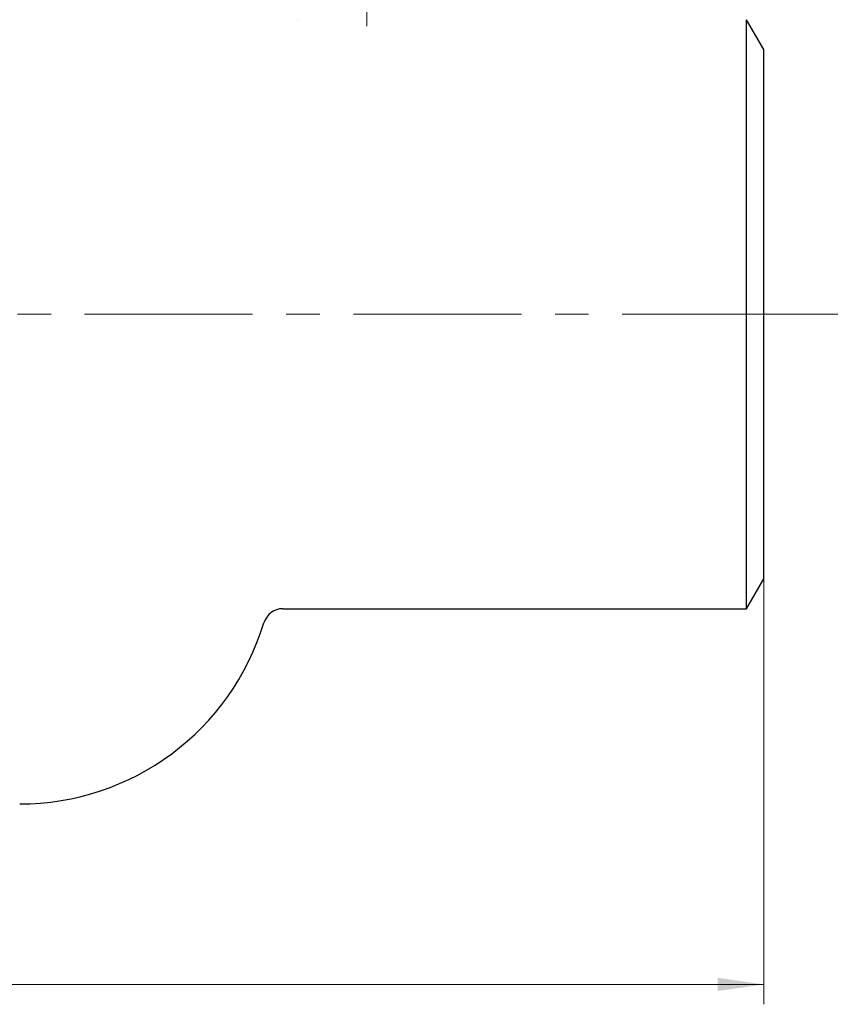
# Model space of a CAD drawing. Header units: millimetres. Extents: x 0 to 840, y 0 to 594.
# Tile 20 of 22: x 291 to 414, y 230 to 379. Entities that reach past the tile are written whole.
import ezdxf

# ---------------------------------------------------------------- set-up
doc = ezdxf.new("R2010")
doc.units = ezdxf.units.MM
doc.header["$LTSCALE"] = 2
doc.linetypes.add('CENTERX2', pattern=[20.32, 12.7, -2.54, 2.54, -2.54])
doc.styles.add('SLDTEXTSTYLE1', font='TXT', dxfattribs={"width": 0.7})
doc.dimstyles.new('SLDDIMSTYLE0', dxfattribs={"dimtxt": 10, "dimasz": 7, "dimexe": 0, "dimexo": 0.0625, "dimgap": 2.5, "dimtad": 2, "dimrnd": 1e-09, "dimzin": 12, "dimdsep": 46, "dimtxsty": 'SLDTEXTSTYLE1', "dimsah": 1, "dimcen": 0.09, "dimadec": 0, "dimazin": 3, "dimtol": 1, "dimtp": 3, "dimtm": 3, "dimtfac": 1, "dimtdec": 3, "dimtofl": 0, "dimtmove": 0, "dimatfit": 3, "dimfxl": 1, "dimfrac": 2, "dimtolj": 1, "dimarcsym": 0})
doc.dimstyles.new('SLDDIMSTYLE1', dxfattribs={"dimtxt": 10, "dimasz": 7, "dimexe": 0, "dimexo": 0.0625, "dimgap": 2.5, "dimtad": 2, "dimrnd": 1e-09, "dimzin": 12, "dimdsep": 46, "dimtxsty": 'SLDTEXTSTYLE1', "dimsah": 1, "dimcen": 0.09, "dimadec": 0, "dimazin": 3, "dimtol": 1, "dimtfac": 1, "dimtdec": 3, "dimtofl": 0, "dimtmove": 0, "dimatfit": 3, "dimfxl": 1, "dimfrac": 2, "dimtolj": 1, "dimarcsym": 0})

# ---------------------------------------------------------------- blocks, each defined once
blk = doc.blocks.new('_D')
at = {"color": 7, "linetype": 'Continuous', "lineweight": 0}
for p, q in [((103.89, 294.62), (103.89, 230.35)), ((403.89, 294.62), (403.89, 230.35)), ((103.89, 233.35), (403.89, 233.35))]:
    blk.add_line(p, q, dxfattribs=at)
at = {"color": 7, "linetype": 'Continuous', "lineweight": 18}
for points in [[(103.89, 233.35), (110.89, 232.35), (110.89, 234.35)], [(403.89, 233.35), (396.89, 234.35), (396.89, 232.35)]]:
    blk.add_solid(points, dxfattribs=at)
at = {"color": 7, "linetype": 'Continuous', "lineweight": 18, "char_height": 10, "attachment_point": 1, "style": 'SLDTEXTSTYLE1'}
for s, insert in [('±3', (261.42, 246.24)), ('300', (238.87, 246.24))]:
    blk.add_mtext(s, dxfattribs=dict(at, insert=insert))
blk = doc.blocks.new('_D_1')
at = {"color": 7, "linetype": 'Continuous', "lineweight": 0}
for p, q in [((488.89, 484.62), (553.89, 484.62)), ((550.89, 334.62), (550.89, 484.62)), ((407.89, 334.62), (553.89, 334.62))]:
    blk.add_line(p, q, dxfattribs=at)
at = {"color": 7, "linetype": 'Continuous', "lineweight": 18}
for points in [[(550.89, 484.62), (549.89, 477.62), (551.89, 477.62)], [(550.89, 334.62), (551.89, 341.62), (549.89, 341.62)]]:
    blk.add_solid(points, dxfattribs=at)
at = {"color": 7, "linetype": 'Continuous', "lineweight": 18, "insert": (537.99, 398.65), "char_height": 10, "attachment_point": 1, "rotation": 90, "style": 'SLDTEXTSTYLE1'}
blk.add_mtext('150', dxfattribs=at)

msp = doc.modelspace()

# ---------------------------------------------------------------- linework, layer by layer
at = {"color": 7, "linetype": 'CENTERX2', "lineweight": 18}
for p, q in [((343.886, 431.623), (343.886, 378.123)), ((407.886, 334.623), (99.886, 334.623))]:
    msp.add_line(p, q, dxfattribs=at)
at = {"color": 7, "linetype": 'Continuous', "lineweight": 25}
for p, q in [((333.394, 379.121), (333.394, 379.121)), ((403.886, 374.623), (401.287, 379.123)), ((401.287, 334.623), (401.287, 379.123)), ((403.886, 334.623), (403.886, 374.623)), ((401.287, 290.123), (401.287, 334.623)), ((403.886, 294.623), (403.886, 334.623)), ((401.287, 290.123), (403.886, 294.623)), ((331.176, 290.123), (401.287, 290.123))]:
    msp.add_line(p, q, dxfattribs=at)
for centre, radius, start, end in [((331.176, 287.123), 3, 90, 163.1058), ((291.386, 299.208), 38.585, 270, 343.1058)]:
    msp.add_arc(centre, radius, start, end, dxfattribs=at)

# ---------------------------------------------------------------- dimensions: what is measured, and where the dimension line sits
at = {"color": 7, "linetype": 'Continuous', "lineweight": 18}
dim = msp.add_linear_dim(base=(550.886, 484.623), p1=(407.886, 334.623), p2=(488.886, 484.623), angle=90, dimstyle='SLDDIMSTYLE1', dxfattribs=at)
dim.commit()
dim.dimension.update_dxf_attribs({"geometry": '_D_1', "text_midpoint": (550.886, 408.957), "dimtype": 160})
dim = msp.add_linear_dim(base=(403.886, 233.349), p1=(103.886, 294.623), p2=(403.886, 294.623), dimstyle='SLDDIMSTYLE0', dxfattribs=at)
dim.commit()
dim.dimension.update_dxf_attribs({"geometry": '_D', "text_midpoint": (255.926, 233.349), "dimtype": 160})

doc.saveas('drawing.dxf')
